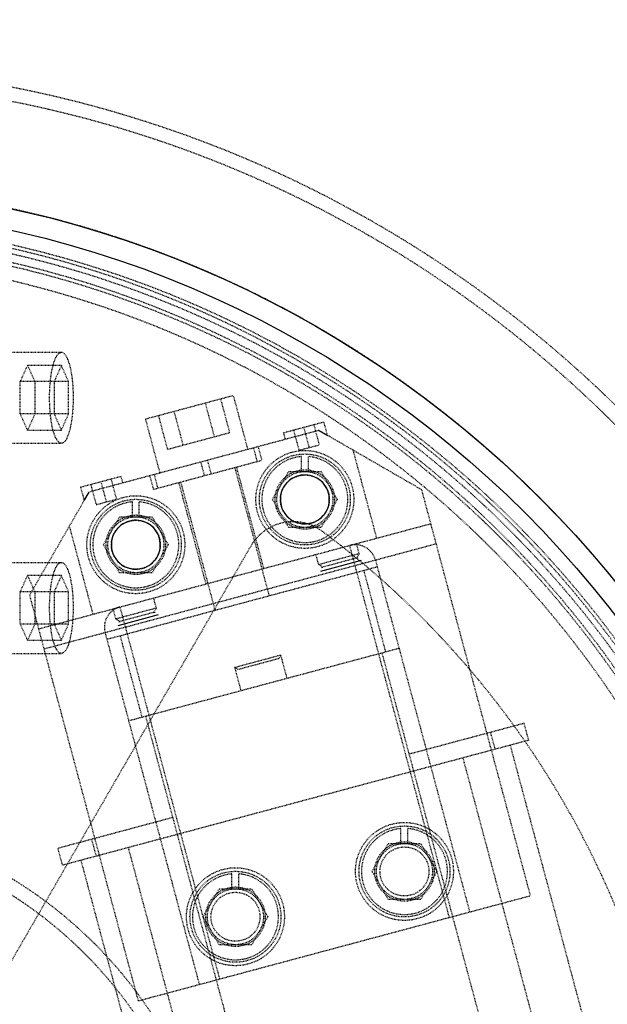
# Model space of a CAD drawing. Header units: millimetres. Extents: x -24622 to 2009, y -1603 to 2074.
# Tile 221 of 256: x 657 to 741, y 1741 to 1881. Entities that reach past the tile are written whole.
import ezdxf

# ---------------------------------------------------------------- set-up
doc = ezdxf.new("R2010")
doc.units = ezdxf.units.MM
doc.linetypes.add('HIDDEN', pattern=[0.2, 0.1, -0.1])
doc.layers.add('02___PRT_ALL_AXES', color=7, linetype='Continuous')
doc.layers.add('DEFAULT_2', color=8, linetype='HIDDEN')
doc.dimstyles.new('副本 12', dxfattribs={"dimtxt": 12, "dimasz": 6, "dimexe": 1, "dimexo": 1.2, "dimgap": 2, "dimtad": 0, "dimtxsty": 'Standard', "dimblk": 'OPEN30', "dimcen": 0, "dimclrd": 5, "dimclre": 3, "dimclrt": 256, "dimadec": 0, "dimazin": 2, "dimtm": 1e-09, "dimtfac": 0.6, "dimtofl": 0, "dimtmove": 0, "dimatfit": 3, "dimldrblk": 'OPEN30', "dimfxl": 0, "dimtolj": 1, "dimarcsym": 0})

# ---------------------------------------------------------------- blocks, each defined once
blk = doc.blocks.new('_Open30')
at = {"color": 0, "linetype": 'ByBlock', "lineweight": -2}
for p, q in [((-1, 0.268), (0, 0)), ((0, 0), (-1, -0.268)), ((0, 0), (-1, 0))]:
    blk.add_line(p, q, dxfattribs=at)
blk = doc.blocks.new('*D157')
at = {"color": 5, "linetype": 'ByBlock', "lineweight": -2}
blk.add_line((796.47, 1521.23), (785.21, 1533.14), dxfattribs=at)
at = {"layer": 'Defpoints', "color": 0, "linetype": 'ByBlock'}
for p in [(465.19, 1871.88), (781.09, 1537.51)]:
    blk.add_point(p, dxfattribs=at)
at = {"color": 5, "linetype": 'ByBlock', "lineweight": -2, "xscale": 6, "yscale": 6, "zscale": 6, "rotation": 133.3724293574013}
blk.add_blockref('_Open30', (781.09, 1537.51), dxfattribs=at)
at = {"linetype": 'ByBlock', "insert": (812.26, 1504.51), "char_height": 12, "attachment_point": 5, "rotation": 313.3724}
blk.add_mtext('\\A1;∅460', dxfattribs=at)

msp = doc.modelspace()

# ---------------------------------------------------------------- linework, layer by layer
at = {"color": 7, "linetype": 'Continuous'}
for p, q in [((699.754, 1822.538), (700.979, 1821.83)), ((666.206, 1812.513), (666.913, 1813.738)), ((705.155, 1804.314), (705.348, 1804.366)), ((705.767, 1803.961), (699.971, 1802.408)), ((700.132, 1802.969), (700.325, 1803.02)), ((676.789, 1796.196), (670.994, 1794.643)), ((676.177, 1796.55), (676.37, 1796.602)), ((671.154, 1795.204), (671.347, 1795.256))]:
    msp.add_line(p, q, dxfattribs=at)
msp.add_arc((639.144, 1704.694), 214, 0, 180, dxfattribs=at)
for points, start_tangent, end_tangent in [([(696.831, 1816.06), (695.615, 1815.462), (694.709, 1814.435), (694.267, 1813.139), (694.356, 1811.773), (694.963, 1810.546), (695.993, 1809.645), (697.292, 1809.208), (698.643, 1809.299)], (-0.9631964, -0.2687984), (0.9684365, 0.2492605)), ([(698.643, 1809.299), (699.859, 1809.897), (700.765, 1810.924), (701.207, 1812.22), (701.117, 1813.586), (700.511, 1814.814), (699.48, 1815.714), (698.182, 1816.151), (696.831, 1816.06)], (0.9631964, 0.2687984), (-0.9684365, -0.2492605)), ([(674.495, 1802.828), (675.711, 1803.426), (676.617, 1804.454), (677.058, 1805.75), (676.969, 1807.116), (676.363, 1808.343), (675.332, 1809.244), (674.034, 1809.681), (672.683, 1809.59)], (0.9631964, 0.2687984), (-0.9684365, -0.2492605)), ([(672.683, 1809.59), (671.466, 1808.992), (670.561, 1807.964), (670.119, 1806.669), (670.208, 1805.302), (670.815, 1804.075), (671.845, 1803.174), (673.144, 1802.738), (674.495, 1802.828)], (-0.9631964, -0.2687984), (0.9684365, 0.2492605))]:
    msp.add_spline(points, degree=3, dxfattribs=dict(at, start_tangent=start_tangent, end_tangent=end_tangent))
at = {"layer": '02___PRT_ALL_AXES', "color": 7, "linetype": 'Continuous'}
for radius in [153, 150]:
    msp.add_circle((623.144, 1704.694), radius, dxfattribs=at)
at = {"layer": 'DEFAULT_2', "color": 8, "linetype": 'HIDDEN'}
for p, q in [((655.221, 1833.694), (662.948, 1833.694)), ((657.083, 1829.503), (658.118, 1831.813)), ((658.118, 1831.813), (659.154, 1829.503)), ((662.948, 1831.813), (658.118, 1831.813)), ((662.948, 1831.813), (661.913, 1829.503)), ((663.983, 1829.503), (662.948, 1831.813)), ((657.083, 1824.885), (657.083, 1829.503)), ((663.983, 1829.503), (657.083, 1829.503)), ((659.154, 1829.503), (659.154, 1824.885)), ((661.913, 1829.503), (661.913, 1824.885)), ((663.983, 1824.885), (663.983, 1829.503)), ((674.984, 1824.183), (687.541, 1827.547)), ((687.018, 1822.231), (685.724, 1827.06)), ((689.612, 1819.82), (687.541, 1827.547)), ((679.032, 1825.267), (680.326, 1820.438)), ((683.494, 1826.463), (684.788, 1821.633)), ((658.118, 1822.575), (657.083, 1824.885)), ((663.983, 1824.885), (657.083, 1824.885)), ((659.154, 1824.885), (658.118, 1822.575)), ((661.913, 1824.885), (662.948, 1822.575)), ((662.948, 1822.575), (663.983, 1824.885)), ((677.055, 1816.455), (674.984, 1824.183)), ((676.801, 1824.67), (678.096, 1819.84)), ((658.118, 1822.575), (662.948, 1822.575)), ((699.754, 1822.538), (666.913, 1813.738)), ((694.666, 1822.209), (700.461, 1823.762)), ((696.115, 1822.598), (696.891, 1819.7)), ((697.563, 1822.986), (698.34, 1820.088)), ((699.012, 1823.374), (699.789, 1820.476)), ((714.451, 1814.052), (699.754, 1822.538)), ((700.979, 1821.83), (700.461, 1823.762)), ((678.096, 1819.84), (687.018, 1822.231)), ((694.666, 1822.209), (694.925, 1821.243)), ((655.221, 1820.694), (662.948, 1820.694)), ((690.951, 1818.108), (690.433, 1820.04)), ((691.061, 1820.208), (691.578, 1818.276)), ((696.891, 1819.7), (699.789, 1820.476)), ((708.018, 1807.152), (704.653, 1819.709)), ((676.124, 1814.135), (691.578, 1818.276)), ((683.816, 1818.267), (684.334, 1816.335)), ((697.237, 1816.648), (697.237, 1818.809)), ((698.237, 1816.648), (698.237, 1818.809)), ((682.85, 1818.008), (683.368, 1816.076)), ((687.715, 1817.241), (692.632, 1798.888)), ((687.956, 1817.306), (691.838, 1802.817)), ((665.688, 1814.445), (671.483, 1815.998)), ((670.035, 1815.609), (670.811, 1812.712)), ((671.742, 1815.032), (671.483, 1815.998)), ((676.124, 1814.135), (675.606, 1816.067)), ((676.751, 1814.303), (676.234, 1816.235)), ((693.118, 1812.68), (695.427, 1816.68)), ((695.427, 1816.68), (700.046, 1816.68)), ((700.046, 1816.68), (702.356, 1812.68)), ((665.688, 1814.445), (666.206, 1812.513)), ((667.137, 1814.833), (667.913, 1811.935)), ((668.586, 1815.221), (669.362, 1812.323)), ((683.628, 1800.617), (679.746, 1815.106)), ((679.987, 1815.17), (684.905, 1796.818)), ((729.98, 1756.097), (714.451, 1814.052)), ((658.427, 1799.041), (666.913, 1813.738)), ((667.913, 1811.935), (670.811, 1812.712)), ((695.427, 1808.68), (693.118, 1812.68)), ((702.356, 1812.68), (700.046, 1808.68)), ((673.089, 1810.178), (673.089, 1812.339)), ((674.089, 1810.178), (674.089, 1812.339)), ((668.97, 1806.209), (671.279, 1810.209)), ((671.279, 1810.209), (675.898, 1810.209)), ((675.898, 1810.209), (678.207, 1806.209)), ((659.721, 1794.211), (715.745, 1809.223)), ((664.084, 1808.839), (667.449, 1796.282)), ((700.046, 1808.68), (695.427, 1808.68)), ((690.005, 1806.001), (648.692, 1734.444)), ((716.522, 1806.325), (660.498, 1791.313)), ((671.279, 1802.209), (668.97, 1806.209)), ((678.207, 1806.209), (675.898, 1802.209)), ((718.389, 1752.991), (704.154, 1806.117)), ((705.508, 1804.927), (705.12, 1806.376)), ((699.713, 1803.374), (699.324, 1804.823)), ((705.508, 1804.927), (699.713, 1803.374)), ((705.155, 1804.314), (700.325, 1803.02)), ((705.155, 1804.314), (705.508, 1804.927)), ((655.221, 1803.694), (662.948, 1803.694)), ((708.087, 1803.03), (669.45, 1792.677)), ((700.325, 1803.02), (699.713, 1803.374)), ((707.828, 1803.995), (721.287, 1753.767)), ((657.083, 1799.503), (658.118, 1801.813)), ((658.118, 1801.813), (659.154, 1799.503)), ((662.948, 1801.813), (658.118, 1801.813)), ((662.948, 1801.813), (661.913, 1799.503)), ((663.983, 1799.503), (662.948, 1801.813)), ((675.898, 1802.209), (671.279, 1802.209)), ((706.155, 1802.512), (709.261, 1790.921)), ((657.083, 1794.885), (657.083, 1799.503)), ((663.983, 1799.503), (657.083, 1799.503)), ((673.957, 1741.085), (658.427, 1799.041)), ((659.154, 1799.503), (659.154, 1794.885)), ((661.913, 1799.503), (661.913, 1794.885)), ((663.983, 1794.885), (663.983, 1799.503)), ((676.53, 1797.162), (676.142, 1798.611)), ((676.53, 1797.162), (670.735, 1795.609)), ((671.313, 1797.317), (685.548, 1744.191)), ((676.177, 1796.55), (676.53, 1797.162)), ((670.735, 1795.609), (670.347, 1797.058)), ((676.177, 1796.55), (671.347, 1795.256)), ((658.118, 1792.575), (657.083, 1794.885)), ((663.983, 1794.885), (657.083, 1794.885)), ((659.154, 1794.885), (658.118, 1792.575)), ((661.913, 1794.885), (662.948, 1792.575)), ((662.948, 1792.575), (663.983, 1794.885)), ((671.347, 1795.256), (670.735, 1795.609)), ((669.191, 1793.643), (682.65, 1743.415)), ((674.488, 1781.603), (671.382, 1793.194)), ((658.118, 1792.575), (662.948, 1792.575)), ((672.556, 1781.086), (711.193, 1791.438)), ((655.221, 1790.694), (662.948, 1790.694)), ((694.279, 1790.426), (687.71, 1788.666)), ((693.996, 1789.936), (694.279, 1790.426)), ((694.279, 1790.426), (695.159, 1787.142)), ((725.343, 1728.972), (708.778, 1790.791)), ((687.71, 1788.666), (688.59, 1785.382)), ((688.2, 1788.383), (687.71, 1788.666)), ((693.996, 1789.936), (688.2, 1788.383)), ((674.971, 1781.733), (691.535, 1719.913)), ((729.081, 1780.702), (712.66, 1776.303)), ((729.728, 1778.288), (729.081, 1780.702)), ((724.252, 1779.408), (724.899, 1776.994)), ((729.728, 1778.288), (663.079, 1760.429)), ((727.072, 1777.576), (738.46, 1735.075)), ((720.31, 1775.764), (731.698, 1733.263)), ((678.853, 1767.244), (662.432, 1762.844)), ((711.472, 1763.522), (711.472, 1765.683)), ((712.472, 1763.522), (712.472, 1765.683)), ((667.262, 1764.138), (667.909, 1761.723)), ((707.353, 1759.554), (709.662, 1763.554)), ((709.662, 1763.554), (714.281, 1763.554)), ((714.281, 1763.554), (716.591, 1759.554)), ((662.432, 1762.844), (663.079, 1760.429)), ((672.497, 1762.953), (683.885, 1720.452)), ((665.736, 1761.141), (677.124, 1718.64)), ((687.324, 1757.052), (687.324, 1759.213)), ((688.324, 1757.052), (688.324, 1759.213)), ((709.662, 1755.554), (707.353, 1759.554)), ((716.591, 1759.554), (714.281, 1755.554)), ((683.205, 1753.083), (685.514, 1757.083)), ((685.514, 1757.083), (690.133, 1757.083)), ((690.133, 1757.083), (692.443, 1753.083)), ((673.957, 1741.085), (729.98, 1756.097)), ((714.281, 1755.554), (709.662, 1755.554)), ((685.514, 1749.083), (683.205, 1753.083)), ((692.443, 1753.083), (690.133, 1749.083)), ((690.133, 1749.083), (685.514, 1749.083))]:
    msp.add_line(p, q, dxfattribs=at)
for centre, radius in [((697.737, 1812.68), 7), ((697.737, 1812.68), 6.5), ((697.737, 1812.68), 4.25), ((697.737, 1812.68), 4), ((697.737, 1812.68), 3.5), ((673.589, 1806.209), 7), ((673.589, 1806.209), 6.5), ((673.589, 1806.209), 4.25), ((673.589, 1806.209), 4), ((673.589, 1806.209), 3.5), ((623.144, 1704.694), 63), ((711.972, 1759.554), 7), ((623.144, 1704.694), 61), ((711.972, 1759.554), 6.5), ((711.972, 1759.554), 4.25), ((711.972, 1759.554), 4), ((711.972, 1759.554), 3.5), ((687.824, 1753.083), 7), ((687.824, 1753.083), 6.5), ((687.824, 1753.083), 4.25), ((687.824, 1753.083), 4), ((687.824, 1753.083), 3.5)]:
    msp.add_circle(centre, radius, dxfattribs=at)
for centre, radius, start, end in [((623.144, 1704.694), 170, 275.40872, 180), ((623.144, 1704.694), 168, 0, 180), ((623.144, 1704.694), 153, 270, 180), ((623.144, 1704.694), 148, 9.22312, 110.77688), ((623.144, 1704.694), 146.7, 271.56245, 88.82823), ((623.144, 1704.694), 147.5, 334.86141, 85.13859), ((623.144, 1704.694), 145, 8.77204, 111.22796), ((623.144, 1704.694), 145.5, 271.12339, 88.81869), ((623.144, 1704.694), 143, 8.4611, 111.5389), ((697.737, 1812.68), 6.15, 94.66334, 85.33666), ((673.589, 1806.209), 6.15, 94.66334, 85.33666), ((696.067, 1802.501), 7, 53.29235, 150), ((623.144, 1704.694), 129, 6.70765, 53.29235), ((704.931, 1803.219), 3, 15, 105), ((672.089, 1794.419), 3, 105, 195), ((711.972, 1759.554), 6.15, 94.66334, 85.33666), ((687.824, 1753.083), 6.15, 94.66334, 85.33666)]:
    msp.add_arc(centre, radius, start, end, dxfattribs=at)
for points, start_tangent, end_tangent in [([(662.948, 1820.694), (662.304, 1821.189), (662.013, 1821.789), (661.759, 1822.598), (661.549, 1823.583), (661.394, 1824.707), (661.266, 1827.194), (661.394, 1829.681), (661.549, 1830.805), (661.759, 1831.79), (662.013, 1832.598), (662.304, 1833.199), (662.948, 1833.694)], (-1, 0), (1, 0)), ([(662.948, 1833.694), (663.592, 1833.199), (663.883, 1832.598), (664.138, 1831.79), (664.347, 1830.805), (664.502, 1829.681), (664.63, 1827.194), (664.502, 1824.707), (664.347, 1823.583), (664.138, 1822.598), (663.883, 1821.789), (663.592, 1821.189), (662.948, 1820.694)], (1, 0), (-1, 0)), ([(662.948, 1790.694), (662.304, 1791.189), (662.013, 1791.789), (661.759, 1792.598), (661.549, 1793.583), (661.394, 1794.707), (661.266, 1797.194), (661.394, 1799.681), (661.549, 1800.805), (661.759, 1801.79), (662.013, 1802.598), (662.304, 1803.199), (662.948, 1803.694)], (-1, 0), (1, 0)), ([(662.948, 1803.694), (663.592, 1803.199), (663.883, 1802.598), (664.138, 1801.79), (664.347, 1800.805), (664.502, 1799.681), (664.63, 1797.194), (664.502, 1794.707), (664.347, 1793.583), (664.138, 1792.598), (663.883, 1791.789), (663.592, 1791.189), (662.948, 1790.694)], (1, 0), (-1, 0))]:
    msp.add_spline(points, degree=3, dxfattribs=dict(at, start_tangent=start_tangent, end_tangent=end_tangent))

# ---------------------------------------------------------------- dimensions: what is measured, and where the dimension line sits
at = {"color": 5, "linetype": 'ByBlock'}
dim = msp.add_diameter_dim_2p(p1=(465.194, 1871.882), p2=(781.094, 1537.506), dimstyle='副本 12', dxfattribs=at)
dim.commit()
dim.dimension.update_dxf_attribs({"geometry": '*D157', "text_midpoint": (812.263, 1504.513), "dimtype": 163})

doc.saveas('drawing.dxf')
